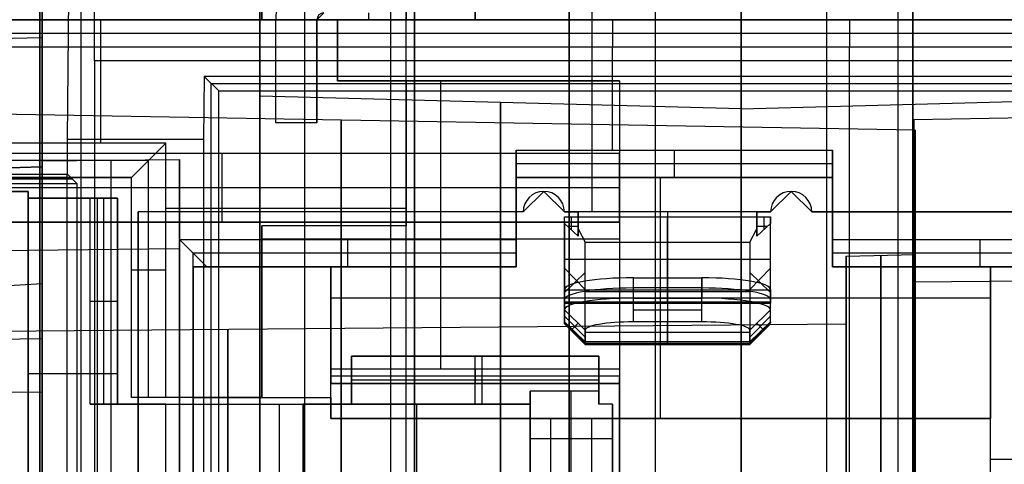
# Model space of a CAD drawing. Extents: x -9 to 8, y 1 to 147.
# Tile 73 of 181: x -4.51 to 2.65, y 67.52 to 70.76. Entities that reach past the tile are written whole.
import ezdxf

# ---------------------------------------------------------------- set-up
doc = ezdxf.new("R2010")
doc.units = 0
doc.layers.add('DEFAULT', color=7, linetype='CONTINUOUS')

msp = doc.modelspace()

# ---------------------------------------------------------------- linework, layer by layer
at = {"layer": 'DEFAULT', "color": 7}
for p, q in [((0.74, 113.8929, -86.3512), (0.74, 64.8413, -86.3512)), ((-0.51, 113.8602, -86.3839), (-0.51, 64.874, -86.3839)), ((0.115, 113.8766, -86.3675), (0.115, 64.8576, -86.3675)), ((1.365, 64.8576, -86.3675), (1.365, 113.8766, -86.3675)), ((1.99, 64.874, -86.3839), (1.99, 113.8602, -86.3839)), ((-0.51, 108.8312, -98.4118), (-0.51, 61.875, -98.4118)), ((1.99, 61.875, -98.4118), (1.99, 108.8312, -98.4118)), ((-4.36, 108.7321, -98.5126), (-4.36, 61.9758, -98.5126)), ((-2.435, 108.7816, -98.4622), (-2.435, 61.9254, -98.4622)), ((-4.36, 61.9758, -100.7782), (-4.36, 97.6674, -100.7782)), ((-1.81, 97.6641, -100.845), (-1.81, 61.9091, -100.845)), ((0.74, 61.8423, -100.9118), (0.74, 97.6608, -100.9118)), ((-2.76, 70.2008, -91.8507), (-2.76, 72.2829, -91.8507)), ((0.74, 70.1091, -91.8507), (-2.76, 70.2008, -91.8507)), ((0.74, 70.1091, -91.8507), (4.84, 70.2165, -91.8507))]:
    msp.add_line(p, q, dxfattribs=at)
at = {"layer": 'DEFAULT', "color": 254}
for p, q in [((-4.3443, 110.2689, -98.3037), (-4.3443, 69.6858, -98.3037)), ((-4.3443, 69.7297, -107.0118), (-4.3443, 72.1866, -104.5783)), ((-4.3443, 72.1866, -102.9806), (-4.3443, 69.6858, -102.9806)), ((-2.745, 72.1576, -24.6501), (-2.745, 70.7576, -24.6501)), ((-2.745, 70.7576, -22.0751), (-2.745, 72.1576, -22.0751)), ((-1.695, 72.1576, -24.6501), (-1.695, 70.7576, -24.6501)), ((-1.695, 54.9076, -38.8001), (-1.695, 71.1076, -38.8001)), ((-1.695, 54.9076, -38.5001), (-1.695, 71.1076, -38.5001)), ((-1.195, 71.1076, -24.6501), (-1.195, 70.7576, -24.6501)), ((-1.195, 70.7576, -22.0751), (-1.195, 71.1076, -22.0751)), ((1.88, 71.1076, -38.8001), (1.88, 54.9076, -38.8001)), ((1.88, 71.1076, -38.5001), (1.88, 54.9076, -38.5001)), ((-2.745, 70.7576, -19.5001), (-2.745, 70.8076, -19.5001)), ((-2.295, 70.8076, -33.0001), (-2.345, 70.7576, -33.0001)), ((-1.97, 70.8076, -19.5001), (-1.97, 70.7576, -19.5001)), ((-1.195, 70.8076, -19.5001), (-1.195, 70.7576, -19.5001)), ((-2.195, 70.7576, -31.8501), (-6.145, 70.7576, -31.8501)), ((-6.145, 70.7576, -18.4001), (5.455, 70.7576, -18.4001)), ((-6.145, 70.7576, -18.1001), (5.455, 70.7576, -18.1001)), ((5.255, 70.7576, -28.4251), (-6.145, 70.7576, -28.4251)), ((-5.645, 70.7576, -18.6501), (5.255, 70.7576, -18.6501)), ((-3.92, 70.7576, -31.8501), (-3.92, 69.8576, -31.8501)), ((-1.195, 70.7576, -19.5001), (-2.745, 70.7576, -19.5001)), ((-2.745, 70.7576, -19.5001), (-2.745, 70.7576, -24.6501)), ((-2.745, 70.7576, -24.6501), (-1.195, 70.7576, -24.6501)), ((-2.645, 70.0076, -34.0001), (-2.645, 70.7576, -34.0001)), ((-2.645, 70.0076, -33.0001), (-2.645, 70.7576, -33.0001)), ((-2.645, 70.7576, -34.0001), (-2.645, 70.7576, -33.0001)), ((-2.645, 70.0076, -33.5001), (-2.645, 70.7576, -33.5001)), ((-2.345, 70.7576, -34.0001), (-2.345, 70.0076, -34.0001)), ((-2.345, 70.7576, -33.0001), (-2.345, 70.0076, -33.0001)), ((-2.345, 70.7576, -34.0001), (-2.345, 70.7576, -33.0001)), ((-2.345, 70.0076, -33.5001), (-2.345, 70.7576, -33.5001)), ((5.255, 70.7576, -38.2001), (-2.195, 70.7576, -38.2001)), ((-2.195, 70.7576, -38.2001), (-2.195, 70.7576, -31.8501)), ((-2.195, 70.7576, -31.8501), (-2.195, 70.3126, -31.8501)), ((-2.195, 70.5576, -38.4001), (-2.195, 70.7576, -38.2001)), ((-2.195, 70.3126, -35.1251), (-2.195, 70.7576, -35.1251)), ((-1.195, 70.7576, -24.6501), (-1.195, 70.7576, -19.5001)), ((-0.445, 70.7576, -18.6501), (-0.445, 70.7576, -38.2001)), ((-0.345, 70.7576, -18.4001), (-0.345, 69.3576, -18.4001)), ((-0.345, 70.7576, -18.1001), (-0.345, 69.3576, -18.1001)), ((-0.1952, 70.7576, -18.6501), (-0.1952, 70.5576, -18.4501)), ((1.53, 70.7576, -38.2001), (1.53, 70.5576, -38.4001)), ((-8.5443, 70.5495, -106.0451), (-4.3443, 70.6269, -106.1232)), ((5.2549, 70.6576, -18.5501), (-5.6452, 70.6576, -18.5501)), ((5.255, 70.6576, -38.3001), (-2.195, 70.6576, -38.3001)), ((5.2549, 70.5576, -18.4501), (-5.6453, 70.5576, -18.4501)), ((-2.345, 70.5576, -34.0001), (-2.645, 70.5576, -34.0001)), ((-2.345, 70.5576, -33.0001), (-2.645, 70.5576, -33.0001)), ((-2.195, 70.5576, -38.4001), (-2.195, 70.3126, -38.4001)), ((5.255, 70.5576, -38.4001), (-2.195, 70.5576, -38.4001)), ((-0.1952, 69.8076, -18.4501), (-0.1952, 70.5576, -18.4501)), ((1.53, 66.1776, -38.4001), (1.53, 70.5576, -38.4001)), ((-2.195, 70.5351, -31.8501), (-2.195, 70.5351, -38.4001)), ((-2.645, 70.3826, -34.0001), (-2.645, 70.3826, -33.0001)), ((-2.345, 70.3826, -33.0001), (-2.345, 70.3826, -34.0001)), ((-2.195, 70.3126, -38.4001), (-0.145, 70.3126, -38.4001)), ((-2.195, 70.3126, -31.8501), (-2.195, 70.3126, -38.4001)), ((-2.195, 70.3126, -31.8501), (-1.695, 70.3126, -31.8501)), ((-0.145, 70.3126, -35.1251), (-2.195, 70.3126, -35.1251)), ((-1.695, 70.3126, -31.8501), (-1.695, 69.2576, -31.8501)), ((-0.145, 70.3126, -34.6001), (-1.695, 70.3126, -34.6001)), ((-1.695, 70.3126, -34.6001), (-1.695, 70.3126, -31.8501)), ((-1.695, 70.3126, -34.6001), (-1.695, 69.2576, -34.6001)), ((-1.695, 69.2576, -33.2251), (-1.695, 70.3126, -33.2251)), ((-1.445, 68.2159, -34.6001), (-1.445, 70.3126, -34.6001)), ((-1.17, 70.3126, -38.4001), (-1.17, 70.3126, -34.6001)), ((-0.145, 70.3126, -38.4001), (-0.145, 66.1776, -38.4001)), ((-0.145, 70.3126, -34.6001), (-0.145, 68.2159, -34.6001)), ((-0.145, 70.3126, -38.4001), (-0.145, 70.3126, -34.6001)), ((2.0057, 69.9526, -91.8442), (-6.3443, 70.0984, -91.8442)), ((-2.345, 70.0076, -34.0001), (-2.645, 70.0076, -34.0001)), ((-2.345, 70.0076, -33.0001), (-2.645, 70.0076, -33.0001)), ((-2.645, 70.0076, -34.0001), (-2.645, 70.0076, -33.0001)), ((-2.345, 70.0076, -33.5001), (-2.645, 70.0076, -33.5001)), ((-2.495, 70.0076, -33.0001), (-2.495, 70.0076, -34.0001)), ((-2.345, 70.0076, -33.0001), (-2.345, 70.0076, -34.0001)), ((2.0057, 69.9526, -91.8442), (2.0057, 69.0484, -91.8442)), ((-3.445, 69.8576, -31.8501), (-5.695, 69.8576, -31.8501)), ((-3.445, 69.8576, -31.8501), (-3.695, 69.6076, -31.3501)), ((-3.445, 68.0076, -31.8501), (-3.445, 69.8576, -31.8501)), ((-0.145, 69.7826, -37.2501), (-4.925, 69.7826, -37.2501)), ((-0.145, 69.7826, -37.7501), (-4.925, 69.7826, -37.7501)), ((-0.145, 69.7826, -37.5001), (-4.925, 69.7826, -37.5001)), ((-3.035, 69.2826, -37.2501), (-3.035, 69.7826, -37.2501)), ((-3.035, 69.2826, -37.7501), (-3.035, 69.7826, -37.7501)), ((-2.535, 69.7826, -37.2501), (-2.535, 69.7826, -37.7501)), ((-1.695, 69.7851, -31.8501), (-1.695, 69.7851, -34.6001)), ((-0.895, 69.1576, -18.4501), (-0.895, 69.8076, -18.4501)), ((-0.895, 69.8076, -18.4501), (1.405, 69.8076, -18.4501)), ((-0.895, 69.8076, -18.4501), (-0.895, 69.6076, -18.6501)), ((-0.145, 69.7826, -37.7501), (-0.145, 69.2826, -37.7501)), ((-0.145, 69.7826, -37.2501), (-0.145, 69.7826, -37.7501)), ((-0.145, 69.2826, -37.2501), (-0.145, 69.7826, -37.2501)), ((0.255, 69.6076, -18.6501), (0.255, 69.8076, -18.4501)), ((1.405, 69.8076, -18.4501), (1.405, 69.1576, -18.4501)), ((1.405, 69.6076, -18.6501), (1.405, 69.8076, -18.4501)), ((-3.57, 69.7326, -31.6001), (-5.57, 69.7326, -31.6001)), ((-4.3443, 69.7297, -107.0118), (-3.3443, 69.7405, -107.038)), ((-4.3443, 6.9374, -107.0118), (-4.3443, 69.7297, -107.0118)), ((-3.8443, 69.7351, -107.0249), (-3.8443, 6.9243, -107.0249)), ((-3.57, 68.0076, -31.6001), (-3.57, 69.7326, -31.6001)), ((-3.3443, 69.7405, -107.038), (-3.3443, 69.0886, -107.6837)), ((-3.3443, 6.9112, -107.038), (-3.3443, 69.7405, -107.038)), ((1.405, 69.7076, -18.5501), (-0.895, 69.7076, -18.5501)), ((-4.3443, 69.6858, -103.4467), (-6.3443, 69.6334, -103.4118)), ((-4.3443, 69.6858, -98.3037), (-6.3443, 69.6334, -98.2513)), ((-4.3443, 69.6858, -100.0967), (-6.3443, 69.6334, -100.0618)), ((-6.3443, 69.6334, -101.0618), (-4.3443, 69.6858, -101.0269)), ((-6.3443, 69.6334, -102.2368), (-4.3443, 69.6858, -102.2368)), ((-6.3443, 69.6334, -99.174), (-4.3443, 69.6858, -99.174)), ((-4.3443, 69.6858, -103.4467), (-4.3443, 15.9673, -103.4467)), ((-4.3443, 69.6858, -98.3037), (-4.3443, 69.6858, -100.0967)), ((-4.3443, 69.6858, -100.0967), (-4.3443, 28.694, -100.0967)), ((-4.3443, 28.694, -101.0269), (-4.3443, 69.6858, -101.0269)), ((-4.3443, 69.6858, -101.0269), (-4.3443, 69.6858, -103.4467)), ((-3.695, 69.6076, -31.3501), (-5.445, 69.6076, -31.3501)), ((-5.445, 69.6076, -19.4501), (-3.695, 69.6076, -19.4501)), ((-3.695, 69.6076, -25.4001), (-5.445, 69.6076, -25.4001)), ((-4.345, 56.4076, -19.4501), (-4.345, 69.6076, -19.4501)), ((-3.695, 68.0076, -31.3501), (-3.695, 69.6076, -31.3501)), ((-3.695, 69.6076, -19.4501), (-3.695, 69.6076, -31.3501)), ((-3.695, 68.0076, -19.4501), (-3.695, 69.6076, -19.4501)), ((-3.695, 68.0076, -25.4001), (-3.695, 69.6076, -25.4001)), ((-0.895, 69.6076, -18.6501), (1.405, 69.6076, -18.6501)), ((-0.895, 69.6076, -33.0501), (-0.895, 69.6076, -18.6501)), ((1.405, 69.6076, -33.0501), (-0.895, 69.6076, -33.0501)), ((-0.895, 69.6076, -33.0501), (-0.895, 68.9576, -33.0501)), ((1.405, 69.6076, -25.8501), (-0.895, 69.6076, -25.8501)), ((-0.895, 68.9576, -25.7501), (-0.895, 69.6076, -25.7501)), ((0.155, 67.8526, -33.0501), (0.155, 69.6076, -33.0501)), ((0.255, 69.6076, -18.6501), (0.255, 69.6076, -33.0501)), ((1.405, 69.6076, -33.0501), (1.405, 69.6076, -18.6501)), ((1.405, 68.9576, -33.0501), (1.405, 69.6076, -33.0501)), ((1.405, 68.9576, -25.7501), (1.405, 69.6076, -25.7501)), ((-0.145, 69.5326, -37.2501), (-5.925, 69.5326, -37.2501)), ((-0.145, 69.5326, -37.7501), (-5.925, 69.5326, -37.7501)), ((-5.445, 69.5076, -31.8501), (-4.445, 69.5076, -31.8501)), ((-5.445, 69.5076, -19.5501), (-4.445, 69.5076, -19.5501)), ((-4.445, 69.5076, -25.7001), (-5.445, 69.5076, -25.7001)), ((-4.445, 69.5076, -31.8501), (-4.445, 69.4576, -31.8501)), ((-4.445, 69.5076, -19.5501), (-4.445, 69.5076, -31.8501)), ((-4.445, 69.4576, -19.5501), (-4.445, 69.5076, -19.5501)), ((-4.445, 56.5076, -19.5501), (-4.445, 69.5076, -19.5501)), ((-4.445, 69.4576, -25.7001), (-4.445, 69.5076, -25.7001)), ((-0.695, 69.5076, -18.4001), (-0.845, 69.3576, -18.4001)), ((-0.695, 69.5076, -18.1001), (-0.845, 69.3576, -18.1001)), ((-0.695, 69.5076, -18.1001), (-0.695, 69.5076, -18.4001)), ((-0.545, 69.3576, -18.4001), (-0.695, 69.5076, -18.4001)), ((-0.545, 69.3576, -18.1001), (-0.695, 69.5076, -18.1001)), ((0.955, 69.3576, -18.1001), (1.105, 69.5076, -18.1001)), ((1.105, 69.5076, -18.4001), (0.955, 69.3576, -18.4001)), ((1.105, 69.5076, -18.1001), (0.955, 69.3576, -18.1001)), ((1.105, 69.5076, -18.1001), (1.105, 69.5076, -18.4001)), ((1.255, 69.3576, -18.4001), (1.105, 69.5076, -18.4001)), ((1.255, 69.3576, -18.1001), (1.105, 69.5076, -18.1001)), ((-4.445, 69.4576, -31.8501), (-3.795, 69.4576, -31.8501)), ((-3.995, 69.4576, -19.5501), (-4.445, 69.4576, -19.5501)), ((-4.445, 69.4576, -19.5501), (-4.445, 69.4576, -26.5501)), ((-4.445, 69.4576, -26.5501), (-4.445, 56.5576, -26.5501)), ((-4.445, 66.9026, -29.6501), (-4.445, 69.4576, -29.6501)), ((-4.445, 69.4576, -29.6501), (-4.445, 69.4576, -31.8501)), ((-4.445, 69.4576, -29.6501), (-3.795, 69.4576, -29.6501)), ((-4.445, 69.4576, -26.5501), (-3.795, 69.4576, -26.5501)), ((-3.795, 69.4576, -30.7501), (-4.445, 69.4576, -30.7501)), ((-3.795, 69.4576, -23.0501), (-4.445, 69.4576, -23.0501)), ((-4.12, 69.4576, -29.6501), (-4.12, 69.4576, -31.8501)), ((-4.12, 69.4576, -19.5501), (-4.12, 69.4576, -26.5501)), ((-3.995, 67.9576, -19.5501), (-3.995, 69.4576, -19.5501)), ((-3.795, 69.4576, -19.9501), (-3.995, 69.4576, -19.5501)), ((-3.945, 69.4576, -31.8501), (-3.945, 56.5576, -31.8501)), ((-3.945, 69.4576, -26.5501), (-3.945, 56.5576, -26.5501)), ((-3.895, 67.9576, -19.7501), (-3.895, 69.4576, -19.7501)), ((-3.795, 69.4576, -31.8501), (-3.795, 67.9576, -31.8501)), ((-3.795, 67.9576, -19.9501), (-3.795, 69.4576, -19.9501)), ((-3.795, 69.4576, -29.6501), (-3.795, 67.9576, -29.6501)), ((-3.795, 69.4576, -29.6501), (-3.795, 69.4576, -31.8501)), ((-3.795, 69.4576, -26.5501), (-3.795, 67.9576, -26.5501)), ((-3.795, 69.4576, -26.5501), (-3.795, 69.4576, -19.9501)), ((-3.795, 67.9576, -30.7501), (-3.795, 69.4576, -30.7501)), ((-3.795, 67.9576, -23.2501), (-3.795, 69.4576, -23.2501)), ((-3.3443, 69.4146, -107.3608), (-3.3443, 7.2144, -107.3608)), ((-0.845, 69.3576, -18.4001), (-3.645, 69.3576, -18.4001)), ((-3.645, 69.3576, -18.4001), (-3.645, 56.6576, -18.4001)), ((-3.645, 56.6576, -18.1001), (-3.645, 69.3576, -18.1001)), ((-3.645, 69.3576, -18.1001), (-3.645, 69.3576, -18.4001)), ((-0.845, 69.3576, -18.1001), (-3.645, 69.3576, -18.1001)), ((-3.645, 56.6576, -18.2501), (-3.645, 69.3576, -18.2501)), ((-0.845, 69.3576, -18.2501), (-3.645, 69.3576, -18.2501)), ((-1.695, 69.3826, -31.8501), (-3.445, 69.3826, -31.8501)), ((-2.245, 69.3576, -18.1001), (-2.245, 69.3576, -18.4001)), ((-0.895, 69.3826, -33.0501), (-0.895, 69.3826, -18.4501)), ((-0.845, 69.3576, -18.4001), (-0.845, 69.3576, -18.1001)), ((-0.445, 69.3576, -18.4001), (-0.545, 69.3576, -18.4001)), ((-0.545, 69.3576, -18.1001), (-0.545, 69.3576, -18.4001)), ((-0.545, 69.3576, -18.1001), (-0.445, 69.3576, -18.1001)), ((-0.445, 69.3576, -18.2501), (-0.545, 69.3576, -18.2501)), ((-0.495, 69.3576, -18.1001), (-0.495, 69.3576, -18.4001)), ((0.855, 69.3576, -18.4001), (-0.445, 69.3576, -18.4001)), ((-0.445, 69.3576, -18.1001), (-0.445, 69.3576, -18.4001)), ((-0.445, 69.3576, -18.4001), (-0.445, 69.3223, -18.456)), ((0.855, 69.3576, -18.1001), (-0.445, 69.3576, -18.1001)), ((-0.445, 69.2108, -18.278), (-0.445, 69.3576, -18.278)), ((0.955, 69.3576, -18.4001), (0.855, 69.3576, -18.4001)), ((0.855, 69.3576, -18.4001), (0.855, 69.3576, -18.1001)), ((0.855, 69.3576, -18.1001), (0.955, 69.3576, -18.1001)), ((0.855, 69.3223, -18.456), (0.855, 69.3576, -18.4001)), ((0.855, 69.3576, -18.1001), (0.855, 69.2355, -18.1863)), ((0.955, 69.3576, -18.2501), (0.855, 69.3576, -18.2501)), ((0.855, 69.2109, -18.278), (0.855, 69.3576, -18.278)), ((0.905, 69.3576, -18.1001), (0.905, 69.3576, -18.4001)), ((0.955, 69.3576, -18.4001), (0.955, 69.3576, -18.1001)), ((3.755, 69.3576, -18.4001), (1.255, 69.3576, -18.4001)), ((1.255, 69.3576, -18.1001), (1.255, 69.3576, -18.4001)), ((1.255, 69.3576, -18.1001), (3.755, 69.3576, -18.1001)), ((3.755, 69.3576, -18.2501), (1.255, 69.3576, -18.2501)), ((1.405, 69.3826, -18.4501), (1.405, 69.3826, -33.0501)), ((2.505, 69.3576, -18.1001), (2.505, 69.3576, -18.4001)), ((-4.925, 69.2826, -37.2501), (-0.145, 69.2826, -37.2501)), ((-0.145, 69.2826, -37.7501), (-4.925, 69.2826, -37.7501)), ((-0.145, 69.2826, -37.5001), (-4.925, 69.2826, -37.5001)), ((-2.535, 69.2826, -37.2501), (-2.535, 69.2826, -37.7501)), ((-0.545, 69.3223, -18.456), (-0.445, 69.3223, -18.456)), ((-0.545, 69.2734, -18.4308), (-0.545, 69.3223, -18.456)), ((-0.545, 68.7003, -21.1499), (-0.545, 69.3223, -18.456)), ((-0.445, 69.1824, -18.384), (-0.545, 69.2734, -18.4308)), ((-0.545, 69.2734, -18.4308), (-0.545, 68.558, -21.101)), ((-0.495, 69.3223, -18.456), (-0.495, 69.2279, -18.4074)), ((-0.445, 69.3223, -18.456), (-0.445, 69.1824, -18.384)), ((-0.445, 69.3223, -18.456), (0.855, 69.3223, -18.456)), ((-0.445, 69.27, -18.4291), (-0.445, 69.27, -18.1546)), ((-0.145, 69.2826, -37.7501), (-0.145, 69.2826, -37.2501)), ((0.205, 68.7003, -21.1499), (0.205, 69.3223, -18.456)), ((0.855, 69.1824, -18.384), (0.855, 69.3223, -18.456)), ((0.855, 69.3223, -18.456), (0.955, 69.3223, -18.456)), ((0.955, 69.2734, -18.4308), (0.855, 69.1824, -18.384)), ((0.855, 69.27, -18.1546), (0.855, 69.27, -18.4291)), ((0.905, 69.3223, -18.456), (0.905, 69.2279, -18.4074)), ((0.955, 69.3223, -18.456), (0.955, 69.2734, -18.4308)), ((0.955, 68.7003, -21.1499), (0.955, 69.3223, -18.456)), ((0.955, 68.5579, -21.101), (0.955, 69.2734, -18.4308)), ((-2.745, 69.2576, -31.8501), (-2.745, 68.0076, -31.8501)), ((-1.695, 69.2576, -31.8501), (-2.745, 69.2576, -31.8501)), ((-2.745, 69.2576, -34.6001), (-2.745, 68.0076, -34.6001)), ((-1.695, 69.2576, -34.6001), (-2.745, 69.2576, -34.6001)), ((-2.745, 69.2576, -34.6001), (-2.745, 69.2576, -31.8501)), ((-1.695, 69.2576, -33.2251), (-2.745, 69.2576, -33.2251)), ((-2.745, 68.0076, -33.2251), (-2.745, 69.2576, -33.2251)), ((-2.22, 69.2576, -34.6001), (-2.22, 69.2576, -31.8501)), ((-1.695, 69.2576, -34.6001), (-1.695, 69.2576, -31.8501)), ((-0.445, 69.2524, -18.42), (-0.5219, 69.2524, -18.42)), ((-0.445, 69.1824, -18.384), (-0.445, 69.2354, -18.1865)), ((-0.445, 69.2354, -18.1865), (-0.395, 69.137, -18.3606)), ((0.805, 69.137, -18.3606), (0.855, 69.2355, -18.1863)), ((0.9318, 69.2524, -18.42), (0.855, 69.2524, -18.42)), ((0.855, 69.2355, -18.1863), (0.855, 69.1824, -18.384)), ((-3.345, 56.8576, -18.4501), (-3.345, 69.1576, -18.4501)), ((-3.345, 69.1576, -18.4501), (-0.895, 69.1576, -18.4501)), ((-3.345, 69.1576, -18.4501), (-3.145, 68.9576, -18.6501)), ((-0.145, 69.1601, -34.6001), (-2.745, 69.1601, -34.6001)), ((-2.12, 68.9576, -18.6501), (-2.12, 69.1576, -18.4501)), ((-0.895, 68.9576, -18.6501), (-0.895, 69.1576, -18.4501)), ((-0.395, 69.137, -18.3606), (0.805, 69.137, -18.3606)), ((-0.395, 68.4131, -21.0621), (-0.395, 69.137, -18.3606)), ((0.205, 69.137, -18.3606), (0.205, 68.4131, -21.0621)), ((0.805, 69.137, -18.3606), (0.805, 68.4131, -21.0621)), ((1.405, 69.1576, -18.4501), (3.555, 69.1576, -18.4501)), ((1.405, 69.1576, -18.4501), (1.405, 68.9576, -18.6501)), ((2.48, 68.9576, -18.6501), (2.48, 69.1576, -18.4501)), ((-3.3443, 69.0886, -107.6837), (-8.0653, 69.0378, -107.56)), ((-3.3443, 69.0886, -107.6837), (-3.3443, 8.144, -107.6837)), ((-0.895, 69.0576, -18.5501), (-3.245, 69.0576, -18.5501)), ((-3.245, 68.9576, -18.5501), (-3.245, 69.0576, -18.5501)), ((3.555, 69.0576, -18.5501), (1.405, 69.0576, -18.5501)), ((1.5057, 69.0353, -91.8442), (2.0057, 69.0484, -91.8442)), ((0.955, 69.0113, -19.8029), (-0.545, 69.0113, -19.8029)), ((1.5057, 69.0353, -91.8442), (1.5057, 68.544, -91.8442)), ((-3.445, 68.9326, -31.8501), (-3.695, 68.9326, -31.3501)), ((-3.245, 57.0576, -18.5501), (-3.245, 68.9576, -18.5501)), ((-3.245, 68.9576, -18.5501), (-3.145, 68.9576, -18.6501)), ((-2.245, 68.9576, -28.0501), (-3.245, 68.9576, -28.0501)), ((-3.245, 68.9576, -28.0501), (-3.245, 68.0076, -28.0501)), ((-3.245, 68.9576, -28.0501), (-3.245, 68.9576, -18.5501)), ((-0.895, 68.9576, -25.8001), (-3.245, 68.9576, -25.8001)), ((-3.245, 68.0076, -23.3001), (-3.245, 68.9576, -23.3001)), ((-3.145, 68.9576, -18.6501), (-0.895, 68.9576, -18.6501)), ((-2.245, 67.8526, -28.0501), (-2.245, 68.9576, -28.0501)), ((-2.245, 68.9576, -33.0501), (-2.245, 68.9576, -28.0501)), ((-0.895, 68.9576, -33.0501), (-2.245, 68.9576, -33.0501)), ((-2.245, 68.9576, -33.0501), (-2.245, 68.1076, -33.0501)), ((-2.245, 68.0076, -31.3251), (-2.245, 68.9576, -31.3251)), ((-2.07, 68.9576, -18.6501), (-2.07, 68.9576, -33.0501)), ((-0.895, 68.9576, -18.6501), (-0.895, 68.9576, -33.0501)), ((-0.545, 68.9475, -19.6472), (-0.395, 68.7922, -19.6472)), ((-0.545, 68.8164, -20.1365), (-0.545, 68.9343, -20.1365)), ((-0.545, 68.9325, -19.7033), (-0.545, 68.9325, -20.1445)), ((-0.545, 68.7708, -20.3066), (-0.395, 68.9157, -19.1863)), ((0.805, 68.7922, -19.6471), (0.955, 68.9475, -19.6471)), ((0.955, 68.7708, -20.3066), (0.805, 68.9157, -19.1863)), ((0.955, 68.8164, -20.1365), (0.955, 68.9343, -20.1365)), ((0.955, 68.9302, -19.7119), (0.955, 68.9302, -20.1544)), ((1.405, 68.9576, -18.6501), (3.555, 68.9576, -18.6501)), ((1.405, 68.9576, -33.0501), (1.405, 68.9576, -18.6501)), ((2.555, 68.9576, -33.0501), (1.405, 68.9576, -33.0501)), ((3.555, 68.9576, -25.8501), (1.405, 68.9576, -25.8501)), ((2.48, 68.9576, -18.6501), (2.48, 68.9576, -33.0501)), ((2.555, 68.9576, -27.0401), (2.555, 68.9576, -33.0501)), ((2.555, 66.1576, -27.0401), (2.555, 68.9576, -27.0401)), ((2.555, 68.9576, -33.0501), (2.555, 67.8526, -33.0501)), ((2.555, 67.8526, -30.0451), (2.555, 68.9576, -30.0451)), ((-6.3443, 68.7265, -104.4118), (-4.3443, 68.8362, -104.3769)), ((-4.3443, 15.9673, -104.3769), (-4.3443, 68.8362, -104.3769)), ((-4.3443, 68.8362, -104.3769), (-4.3443, 68.049, -105.1566)), ((-0.045, 68.8782, -22.309), (-0.045, 68.7304, -22.3347)), ((-0.045, 68.8782, -22.309), (0.455, 68.8782, -22.309)), ((0.205, 68.7304, -22.3347), (0.205, 68.8782, -22.309)), ((0.205, 68.8782, -22.309), (0.205, 68.697, -21.2683)), ((0.455, 68.7304, -22.3347), (0.455, 68.8782, -22.309)), ((0.455, 68.8782, -22.309), (0.455, 68.7304, -22.3347)), ((-3.695, 68.8076, -19.4501), (-3.695, 68.8076, -31.3501)), ((-0.545, 68.6446, -21.8421), (-0.545, 68.7924, -21.8164)), ((-0.545, 68.7924, -21.8164), (-0.545, 68.697, -21.2683)), ((-0.545, 68.6446, -21.8421), (-0.545, 68.7924, -21.8164)), ((0.955, 68.7876, -21.7886), (-0.545, 68.7876, -21.7886)), ((0.805, 68.775, -19.7114), (-0.395, 68.775, -19.7114)), ((0.455, 68.8043, -22.3219), (-0.045, 68.8043, -22.3219)), ((0.955, 68.6446, -21.8421), (0.955, 68.7924, -21.8164)), ((0.955, 68.7924, -21.8164), (0.955, 68.697, -21.2683)), ((-3.995, 68.7076, -19.5501), (-3.795, 68.7076, -19.9501)), ((-3.795, 68.7076, -29.6501), (-3.795, 68.7076, -31.8501)), ((-3.795, 68.7076, -19.9501), (-3.795, 68.7076, -26.5501)), ((2.555, 68.7301, -33.0501), (-2.245, 68.7301, -33.0501)), ((-0.545, 68.6926, -21.2174), (-0.545, 68.7003, -21.1499)), ((0.955, 68.7003, -21.1499), (-0.545, 68.7003, -21.1499)), ((-0.545, 68.697, -21.2683), (-0.545, 68.6926, -21.2174)), ((-0.545, 68.697, -21.2683), (0.955, 68.697, -21.2683)), ((-0.545, 68.6926, -21.2174), (0.955, 68.6926, -21.2174)), ((-0.045, 68.7304, -22.3347), (-0.0451, 68.5569, -22.2127)), ((-0.045, 68.7304, -22.3347), (0.455, 68.7304, -22.3347)), ((0.2049, 68.7304, -22.3347), (0.2049, 68.5569, -22.2127)), ((0.4549, 68.5569, -22.2127), (0.455, 68.7304, -22.3347)), ((0.455, 68.5569, -22.2127), (0.455, 68.7304, -22.3347)), ((0.955, 68.697, -21.2683), (0.955, 68.6926, -21.2174)), ((-2.745, 68.6326, -31.8501), (-2.745, 68.6326, -34.6001)), ((-0.545, 68.5493, -21.2945), (-0.545, 68.6446, -21.8421)), ((-0.395, 68.4968, -21.8675), (-0.545, 68.6446, -21.8421)), ((-0.395, 68.4969, -21.8679), (-0.545, 68.6446, -21.8421)), ((0.4549, 68.6437, -22.2737), (-0.0451, 68.6437, -22.2737)), ((0.955, 68.6446, -21.8421), (0.805, 68.4969, -21.8679)), ((0.955, 68.5493, -21.2944), (0.955, 68.6446, -21.8421)), ((-0.545, 68.5992, -21.581), (-0.395, 68.4469, -21.581)), ((-0.545, 68.558, -21.101), (-0.395, 68.4131, -21.0621)), ((-0.545, 68.558, -21.101), (-0.545, 68.5426, -21.2174)), ((-0.545, 68.5426, -21.2174), (-0.545, 68.5493, -21.2945)), ((-0.395, 68.4015, -21.3203), (-0.545, 68.5493, -21.2945)), ((-0.4458, 68.5469, -21.8589), (-0.4942, 68.4992, -21.3032)), ((0.4549, 68.5569, -22.2127), (-0.0451, 68.5569, -22.2127)), ((0.205, 68.4015, -21.3203), (0.205, 68.5569, -22.2127)), ((0.805, 68.4469, -21.5811), (0.955, 68.5992, -21.5811)), ((0.805, 68.4131, -21.0621), (0.955, 68.5579, -21.101)), ((0.955, 68.5493, -21.2944), (0.805, 68.4015, -21.3203)), ((0.8558, 68.5469, -21.8592), (0.9042, 68.4992, -21.3032)), ((0.955, 68.5579, -21.101), (0.955, 68.5493, -21.2944)), ((-7.4943, 68.4655, -91.8442), (1.5057, 68.544, -91.8442)), ((-0.545, 68.5426, -21.2174), (-0.395, 68.3926, -21.2174)), ((-0.395, 68.4968, -21.8675), (-0.395, 68.4015, -21.3203)), ((0.805, 68.4792, -21.7665), (-0.395, 68.4792, -21.7665)), ((0.955, 68.5426, -21.2174), (0.805, 68.3926, -21.2174)), ((0.805, 68.4015, -21.3203), (0.805, 68.4969, -21.8679)), ((-6.3443, 68.4003, -104.7349), (-4.3443, 68.4372, -104.7721)), ((-2.245, 68.4051, -33.0501), (-2.245, 68.4051, -28.0501)), ((0.805, 68.4131, -21.0621), (-0.395, 68.4131, -21.0621)), ((-0.395, 68.4131, -21.0621), (-0.395, 68.3926, -21.2174)), ((0.805, 68.3926, -21.2174), (0.805, 68.4131, -21.0621)), ((-0.395, 68.3926, -21.2174), (-0.395, 68.4015, -21.3203)), ((-0.395, 68.4015, -21.3203), (0.805, 68.4015, -21.3203)), ((-0.395, 68.3926, -21.2174), (0.805, 68.3926, -21.2174)), ((0.805, 68.4015, -21.3203), (0.805, 68.3926, -21.2174)), ((-2.095, 67.9576, -32.9501), (-2.095, 68.3076, -32.9501)), ((-2.095, 68.3076, -32.9501), (-2.095, 68.3076, -32.3901)), ((-2.095, 68.3076, -32.9501), (-0.295, 68.3076, -32.9501)), ((-0.295, 68.3076, -32.3901), (-2.095, 68.3076, -32.3901)), ((-2.095, 68.3076, -32.3901), (-2.095, 67.9576, -31.4401)), ((-0.295, 68.3076, -32.6701), (-2.095, 68.3076, -32.6701)), ((-1.195, 68.3076, -32.9501), (-1.195, 68.3076, -32.3901)), ((-1.195, 67.9576, -31.4401), (-1.195, 68.3076, -32.3901)), ((-1.145, 68.3076, -32.9501), (-1.145, 67.9576, -32.9501)), ((-0.295, 68.3076, -32.9501), (-0.295, 67.9576, -32.9501)), ((-0.295, 68.3076, -32.3901), (-0.295, 68.3076, -32.9501)), ((-0.295, 68.0534, -31.7001), (-0.295, 68.3076, -32.3901)), ((-0.295, 67.9576, -32.3251), (-0.295, 68.2837, -32.3251)), ((-2.245, 68.2159, -34.6001), (-0.145, 68.2159, -34.6001)), ((-2.245, 68.0076, -34.6001), (-2.245, 68.2159, -34.6001)), ((-2.245, 68.1076, -33.5501), (-2.245, 68.2159, -34.6001)), ((-2.095, 67.9576, -32.1951), (-2.095, 68.2358, -32.1951)), ((-1.195, 68.2159, -34.6001), (-1.195, 68.1076, -33.5501)), ((-0.145, 68.2451, -34.6001), (-0.145, 68.2451, -38.4001)), ((-0.145, 68.2159, -34.6001), (-0.145, 68.1076, -33.5501)), ((-3.795, 68.1801, -29.6501), (-4.445, 68.1801, -29.6501)), ((-0.145, 68.1618, -34.0751), (-2.245, 68.1618, -34.0751)), ((-2.095, 68.1326, -31.9151), (-2.095, 68.1326, -32.9501)), ((-0.295, 68.1326, -31.9151), (-2.095, 68.1326, -31.9151)), ((-0.295, 68.1326, -32.9501), (-0.295, 68.1326, -31.9151)), ((-0.145, 66.1776, -33.9751), (-0.145, 68.1514, -33.9751)), ((-6.3443, 68.0274, -105.1042), (-4.3443, 68.049, -105.1566)), ((-4.3443, 68.049, -105.1566), (-4.3443, 9.1716, -105.1566)), ((-2.245, 68.1076, -33.0501), (-0.145, 68.1076, -33.0501)), ((-0.145, 68.1076, -33.5501), (-2.245, 68.1076, -33.5501)), ((-2.245, 68.1076, -33.0501), (-2.245, 68.1076, -33.5501)), ((-0.145, 68.1076, -33.3001), (-2.245, 68.1076, -33.3001)), ((-1.195, 68.1076, -33.0501), (-1.195, 68.1076, -33.5501)), ((-0.795, 66.9026, -31.7001), (-0.795, 68.0534, -31.7001)), ((-0.295, 68.0534, -31.7001), (-0.795, 68.0534, -31.7001)), ((-0.795, 68.0534, -31.7001), (-0.795, 67.9576, -31.4401)), ((-0.495, 66.0826, -31.7001), (-0.495, 68.0534, -31.7001)), ((-0.295, 67.9576, -31.7001), (-0.295, 68.0534, -31.7001)), ((-0.145, 68.1076, -33.0501), (-0.145, 67.8526, -33.0501)), ((-0.145, 68.1076, -33.5501), (-0.145, 68.1076, -33.0501)), ((-3.445, 68.0076, -31.8501), (-3.695, 68.0076, -31.3501)), ((-3.245, 68.0076, -19.4501), (-3.695, 68.0076, -19.4501)), ((-3.695, 68.0076, -19.4501), (-3.695, 68.0076, -31.3501)), ((-3.245, 68.0076, -27.0251), (-3.695, 68.0076, -27.0251)), ((-2.745, 68.0076, -31.8501), (-3.445, 68.0076, -31.8501)), ((-3.245, 68.0076, -28.0501), (-3.245, 66.8526, -28.0501)), ((-3.245, 66.8526, -29.5501), (-3.245, 68.0076, -29.5501)), ((-3.245, 68.0076, -29.5501), (-2.245, 68.0076, -29.5501)), ((-3.245, 68.0076, -19.4501), (-3.245, 58.0076, -19.4501)), ((-3.245, 68.0076, -28.0501), (-3.245, 68.0076, -19.4501)), ((-3.245, 68.0076, -28.0501), (-3.245, 68.0076, -29.5501)), ((-3.245, 66.8526, -28.8001), (-3.245, 68.0076, -28.8001)), ((-2.97, 68.0076, -29.5501), (-2.97, 68.0076, -31.8501)), ((-2.745, 68.0076, -34.6001), (-2.245, 68.0076, -34.6001)), ((-2.745, 68.0076, -34.6001), (-2.745, 68.0076, -31.8501)), ((-2.245, 68.0076, -29.5501), (-2.245, 67.8526, -29.5501)), ((-2.245, 68.0076, -34.6001), (-2.245, 68.0076, -29.5501)), ((-3.445, 67.9576, -19.5501), (-3.995, 67.9576, -19.5501)), ((-3.995, 67.9576, -19.5501), (-3.795, 67.9576, -19.9501)), ((-3.795, 67.9576, -31.8501), (-2.445, 67.9576, -31.8501)), ((-3.795, 67.9576, -31.8501), (-3.795, 67.9576, -29.6501)), ((-3.795, 67.9576, -29.6501), (-0.795, 67.9576, -29.6501)), ((-3.795, 67.9576, -26.5501), (-3.445, 67.9576, -26.5501)), ((-3.795, 67.9576, -19.9501), (-3.795, 67.9576, -26.5501)), ((-3.445, 67.9576, -23.0501), (-3.795, 67.9576, -23.0501)), ((-3.72, 67.9576, -26.5501), (-3.72, 67.9576, -19.5501)), ((-3.445, 58.0576, -19.5501), (-3.445, 67.9576, -19.5501)), ((-3.445, 58.0576, -26.5501), (-3.445, 67.9576, -26.5501)), ((-3.445, 67.9576, -26.5501), (-3.445, 67.9576, -19.5501)), ((-3.445, 58.0576, -23.0501), (-3.445, 67.9576, -23.0501)), ((-2.62, 67.9576, -29.6501), (-2.62, 66.9026, -29.6501)), ((-2.445, 67.9576, -31.8501), (-2.445, 58.0576, -31.8501)), ((-2.445, 67.9576, -35.6501), (-2.445, 58.0576, -35.6501)), ((-2.445, 67.9576, -31.8501), (-2.445, 67.9576, -35.6501)), ((-2.445, 67.9576, -35.6501), (-0.795, 67.9576, -35.6501)), ((-2.445, 58.0576, -33.7501), (-2.445, 67.9576, -33.7501)), ((-2.095, 67.9576, -32.6501), (-2.445, 67.9576, -32.6501)), ((-2.295, 67.9576, -29.6501), (-2.295, 67.9576, -35.6501)), ((-0.795, 67.9576, -31.4401), (-2.095, 67.9576, -31.4401)), ((-2.095, 67.9576, -31.4401), (-2.095, 67.9576, -32.9501)), ((-2.095, 67.9576, -32.9501), (-0.795, 67.9576, -32.9501)), ((-1.62, 67.9576, -35.6501), (-1.62, 58.0576, -35.6501)), ((-0.795, 67.9576, -35.6501), (-0.795, 58.0576, -35.6501)), ((-0.795, 67.9576, -29.6501), (-0.795, 67.9576, -31.4401)), ((-0.795, 67.9576, -32.9501), (-0.795, 67.9576, -35.6501)), ((-0.795, 67.9576, -32.9501), (-0.795, 67.1026, -32.9501)), ((-0.795, 67.9576, -29.6501), (-0.795, 67.0026, -29.6501)), ((-0.795, 67.1026, -34.3001), (-0.795, 67.9576, -34.3001)), ((-0.795, 66.9026, -30.6751), (-0.795, 67.9576, -30.6751)), ((-0.195, 67.9576, -31.7001), (-0.295, 67.9576, -31.7001)), ((-0.195, 67.9576, -32.9501), (-0.295, 67.9576, -32.9501)), ((-0.295, 67.9576, -32.9501), (-0.295, 67.9576, -31.7001)), ((-0.195, 67.9576, -32.3251), (-0.295, 67.9576, -32.3251)), ((-0.245, 67.9576, -31.7001), (-0.245, 67.9576, -32.9501)), ((-0.195, 67.1026, -32.9501), (-0.195, 67.9576, -32.9501)), ((-0.195, 67.9576, -32.9501), (-0.195, 67.9576, -31.7001)), ((-0.195, 67.9576, -31.7001), (-0.195, 66.0826, -31.7001)), ((-0.195, 58.0576, -32.6351), (-0.195, 67.9576, -32.6351)), ((2.555, 67.8526, -28.0501), (-2.245, 67.8526, -28.0501)), ((-2.245, 67.8526, -29.5501), (-0.145, 67.8526, -29.5501)), ((-2.245, 67.8526, -29.5501), (-2.245, 67.8526, -28.0501)), ((-0.645, 67.8526, -29.5501), (-0.645, 66.8526, -29.5501)), ((-0.345, 66.2206, -28.0501), (-0.345, 67.8526, -28.0501)), ((-0.145, 67.8526, -29.5501), (-0.145, 66.1776, -29.5501)), ((-0.145, 67.8526, -33.0501), (-0.145, 67.8526, -29.5501)), ((-0.145, 67.8526, -33.0501), (2.555, 67.8526, -33.0501)), ((2.555, 67.8526, -30.5501), (-0.145, 67.8526, -30.5501)), ((0.155, 67.8526, -33.0501), (0.155, 67.8526, -28.0501)), ((2.555, 66.1576, -28.0501), (2.555, 67.8526, -28.0501)), ((2.555, 67.8526, -33.0501), (2.555, 67.8526, -28.0501)), ((-0.195, 67.7051, -32.9501), (-0.795, 67.7051, -32.9501)), ((2.555, 67.5576, -28.0501), (2.555, 67.5576, -27.0401))]:
    msp.add_line(p, q, dxfattribs=at)
at = {"layer": 'DEFAULT', "color": 171}
for p, q in [((-4.16, 69.8869, -101.2118), (-4.1072, 75.5342, -102.725)), ((0.74, 70.3448, -101.3345), (0.74, 75.5342, -102.725)), ((-4.0614, 27.5358, -104.0368), (-4.0614, 75.396, -104.0368)), ((-3.9627, 70.4573, -106.8618), (-3.9627, 1.062, -106.8618)), ((5.4427, 70.4573, -106.8618), (-3.9627, 70.4573, -106.8618)), ((0.74, 70.4573, -106.8618), (0.74, 5.4828, -106.8618)), ((-3.1657, 70.3448, -101.3345), (-3.17, 69.8869, -101.2118)), ((-3.06, 70.2391, -104.3618), (-3.1657, 70.3448, -101.3345)), ((4.6457, 70.3448, -101.3345), (-3.1657, 70.3448, -101.3345)), ((0.74, 70.3448, -101.3345), (0.74, 70.2391, -104.3618)), ((-3.115, 27.6013, -102.7868), (-3.115, 70.2941, -102.7868)), ((-3.1129, 70.2919, -102.8481), (4.5929, 70.2919, -102.8481)), ((-3.06, 27.5187, -104.3618), (-3.06, 70.2391, -104.3618)), ((-3.06, 70.2391, -104.3618), (4.54, 70.2391, -104.3618)), ((0.74, 70.2391, -104.3618), (0.74, 5.57, -104.3618)), ((-4.16, 69.6334, -101.2118), (-4.16, 69.8869, -101.2118)), ((-4.16, 69.8869, -101.2118), (-3.17, 69.8869, -101.2118)), ((-3.17, 69.8869, -101.2118), (-3.17, 27.6838, -101.2118)), ((-5.16, 69.6334, -101.2118), (-4.16, 69.6334, -101.2118)), ((-4.165, 69.6334, -101.2118), (-4.165, 27.6838, -101.2118)), ((-4.0884, 69.5618, -103.2618), (-4.16, 69.6334, -101.2118)), ((-5.1242, 69.5976, -102.2368), (-4.1242, 69.5976, -102.2368)), ((-4.0884, 69.5618, -103.2618), (-5.0884, 69.5618, -103.2618)), ((-4.0884, 27.5764, -103.2618), (-4.0884, 69.5618, -103.2618))]:
    msp.add_line(p, q, dxfattribs=at)
at = {"layer": 'DEFAULT', "color": 9}
for p, q in [((1.9957, 70.0312, -91.8442), (4.8457, 70.0809, -91.8442)), ((1.9957, 70.0312, -91.8442), (1.9957, 68.8484, -91.8442)), ((1.9957, 68.8484, -91.8442), (6.1457, 68.8846, -91.8442))]:
    msp.add_line(p, q, dxfattribs=at)
at = {"layer": 'DEFAULT', "color": 7, "extrusion": (1, 0, 0)}
for centre, radius in [((67.3419, -91.8507, 1.99), 5.3872), ((67.3419, -91.8507, -0.51), 5), ((67.3419, -91.8507, -2.76), 4.9411), ((67.3419, -91.8507, -1.635), 4.9705), ((67.3419, -91.8507, -1.01), 2.8131), ((67.3419, -91.8507, 0.74), 2.7673)]:
    msp.add_arc(centre, radius, 270, 90, dxfattribs=at)
at = {"layer": 'DEFAULT', "color": 171, "extrusion": (0.999391, -1.65329e-13, 0.034899)}
msp.add_arc((70.4573, -104.6593, -7.6897), 1.9991, 270.0012, 303.04426, dxfattribs=at)
at = {"layer": 'DEFAULT', "color": 171, "extrusion": (1, 0, 0)}
msp.add_arc((70.4573, -104.8618, 0.74), 2, 270, 303.02642, dxfattribs=at)
at = {"layer": 'DEFAULT', "color": 254, "extrusion": (-4.29906e-08, -4.50501e-08, 1)}
msp.add_arc((-2.295, 70.7576, -34.0001), 0.35, 90, 180, dxfattribs=at)
at = {"layer": 'DEFAULT', "color": 254, "extrusion": (-4.21542e-08, -4.21543e-08, 1)}
msp.add_arc((-2.295, 70.7576, -33.0001), 0.35, 90, 180, dxfattribs=at)
at = {"layer": 'DEFAULT', "color": 254, "extrusion": (-4.37114e-08, -4.37114e-08, 1)}
for centre, radius, start, end in [((-2.295, 70.7576, -33.5001), 0.35, 90, 180), ((-2.295, 70.7576, -33.5001), 0.05, 90, 180), ((-0.695, 69.3576, -18.4001), 0.15, 90, 180), ((-0.695, 69.3576, -18.1001), 0.15, 90, 180), ((-0.695, 69.3576, -18.2501), 0.15, 90, 180), ((-0.695, 69.3576, -18.4001), 0.15, 0.00004, 90), ((-0.695, 69.3576, -18.1001), 0.15, 0.00001, 90), ((-0.695, 69.3576, -18.2501), 0.15, 0.00003, 90), ((1.105, 69.3576, -18.4001), 0.15, 90.00002, 179.99988), ((1.105, 69.3576, -18.2501), 0.15, 90, 179.99988), ((1.105, 69.3576, -18.4001), 0.15, 360, 90), ((1.105, 69.3576, -18.1001), 0.15, 360, 90), ((1.105, 69.3576, -18.2501), 0.15, 0, 90)]:
    msp.add_arc(centre, radius, start, end, dxfattribs=at)
at = {"layer": 'DEFAULT', "color": 254, "extrusion": (1, 0, 4.37114e-08)}
for centre, radius, start, end in [((70.7576, -18.4501, -0.345), 0.35, 0, 90), ((70.7576, -18.4501, -0.345), 0.05, 0, 90), ((69.5233, -18.4641, 0.205), 0.4, 114.46903, 164.99325), ((68.9926, -21.2174, 0.205), 0.3, 167, 189.76667), ((68.9926, -21.2174, -0.47), 0.525, 165.00291, 180), ((68.9926, -21.2174, -0.47), 0.525, 180, 189.86945), ((68.9926, -21.2174, 0.88), 0.525, 165.00524, 189.8622), ((68.9926, -21.2174, 0.205), 0.6, 165.00196, 189.87599)]:
    msp.add_arc(centre, radius, start, end, dxfattribs=at)
at = {"layer": 'DEFAULT', "color": 254, "extrusion": (-4.26248e-08, -3.8278e-08, 1)}
msp.add_arc((-2.295, 70.7576, -33.0001), 0.05, 90, 180, dxfattribs=at)
at = {"layer": 'DEFAULT', "color": 254, "extrusion": (-4.2479e-08, -4.62489e-08, 1)}
msp.add_arc((-2.295, 70.7576, -34.0001), 0.05, 90, 180, dxfattribs=at)
at = {"layer": 'DEFAULT', "color": 7, "extrusion": (1, -1.55335e-16, 1.55335e-16)}
msp.add_arc((67.3419, -91.8507, -2.76), 2.8589, 270, 90, dxfattribs=at)
at = {"layer": 'DEFAULT', "color": 254, "extrusion": (1, 0, 0)}
for centre, radius in [((67.3484, -91.8442, -2.1693), 2.6771), ((67.3484, -91.8442, 1.7557), 1.6935), ((67.3484, -91.8442, -2.9943), 1.1564), ((67.3484, -91.8442, 1.5057), 1.1956)]:
    msp.add_arc(centre, radius, 270, 90, dxfattribs=at)
at = {"layer": 'DEFAULT', "color": 9, "extrusion": (1, 0, 0)}
for radius in [2.6828, 1.5]:
    msp.add_arc((67.3484, -91.8442, 1.9957), radius, 270, 90, dxfattribs=at)
at = {"layer": 'DEFAULT', "color": 254, "extrusion": (1, 0, 1.70525e-16)}
msp.add_arc((67.3484, -91.8442, 2.0057), 2.6043, 270, 90, dxfattribs=at)
at = {"layer": 'DEFAULT', "color": 254, "extrusion": (1, 1.99652e-09, 4.51227e-08)}
msp.add_arc((69.5233, -18.4641, -0.445), 0.4, 114.46859, 136.04498, dxfattribs=at)
at = {"layer": 'DEFAULT', "color": 254, "extrusion": (1, -1.42109e-14, 4.37114e-08)}
msp.add_arc((69.4197, -18.4785, 0.205), 0.1, 128.37247, 167, dxfattribs=at)
at = {"layer": 'DEFAULT', "color": 254, "extrusion": (1, 2.61229e-16, 0)}
msp.add_arc((67.3484, -91.8442, 2.0057), 1.7, 270, 90, dxfattribs=at)
at = {"layer": 'DEFAULT', "color": 254, "extrusion": (1, 0, -2.63256e-16)}
msp.add_arc((67.3484, -91.8442, 1.5057), 1.6869, 270, 90, dxfattribs=at)
at = {"layer": 'DEFAULT', "color": 254, "extrusion": (-4.74168e-14, 1, 4.37114e-08)}
msp.add_arc((-2.855, -27.0401, 68.9576), 0.3, 360, 90, dxfattribs=at)
at = {"layer": 'DEFAULT', "color": 254, "extrusion": (-7.31266e-09, 0.985177, 0.171542)}
msp.add_arc((0.045, -33.2938, 64.0303), 0.5, 270.00007, 360, dxfattribs=at)
at = {"layer": 'DEFAULT', "color": 254, "extrusion": (-7.60338e-09, 0.985177, 0.171542)}
msp.add_arc((0.045, -33.2938, 64.0303), 0.5, 270.00007, 360, dxfattribs=at)
at = {"layer": 'DEFAULT', "color": 254, "extrusion": (-7.60604e-09, 0.985177, 0.171542)}
msp.add_arc((-0.455, -33.2938, 64.0303), 0.5, 180.00003, 270, dxfattribs=at)
at = {"layer": 'DEFAULT', "color": 254, "extrusion": (-7.38778e-09, 0.985177, 0.171542)}
msp.add_arc((-0.455, -33.2938, 64.0303), 0.5, 180.00003, 270, dxfattribs=at)
at = {"layer": 'DEFAULT', "color": 254, "extrusion": (-7.49833e-09, 0.985177, 0.171542)}
msp.add_arc((0.045, -33.2938, 63.9553), 0.5, 270.00167, 360, dxfattribs=at)
at = {"layer": 'DEFAULT', "color": 254, "extrusion": (-7.49834e-09, 0.985177, 0.171542)}
msp.add_arc((-0.455, -33.2938, 63.9553), 0.5, 180.00016, 270.00193, dxfattribs=at)
at = {"layer": 'DEFAULT', "color": 254, "extrusion": (-1.14867e-06, 0.985177, 0.171541)}
msp.add_arc((0.0449, -33.2937, 63.8803), 0.5, 270.00333, 359.99993, dxfattribs=at)
at = {"layer": 'DEFAULT', "color": 254, "extrusion": (1.57392e-06, 0.985177, 0.171543)}
msp.add_arc((-0.4549, -33.2939, 63.8802), 0.5, 180.00036, 270.00372, dxfattribs=at)
at = {"layer": 'DEFAULT', "color": 254, "extrusion": (1, 6.37485e-10, 4.35642e-08)}
msp.add_arc((68.9926, -21.2174, 0.955), 0.3, 167, 180, dxfattribs=at)
at = {"layer": 'DEFAULT', "color": 254, "extrusion": (-5.67779e-07, 0.985177, 0.171542)}
msp.add_arc((0.045, -33.2938, 63.7302), 0.35, 270.01592, 0.06077, dxfattribs=at)
at = {"layer": 'DEFAULT', "color": 254, "extrusion": (-1.35611e-06, 0.985177, 0.171541)}
msp.add_arc((-0.4551, -33.2937, 63.7303), 0.35, 180.0062, 270.01207, dxfattribs=at)
at = {"layer": 'DEFAULT', "color": 254, "extrusion": (-1.15463e-14, 1, 4.37114e-08)}
msp.add_arc((-2.855, -27.0401, 67.5576), 0.3, 360, 90, dxfattribs=at)

doc.saveas('drawing.dxf')
